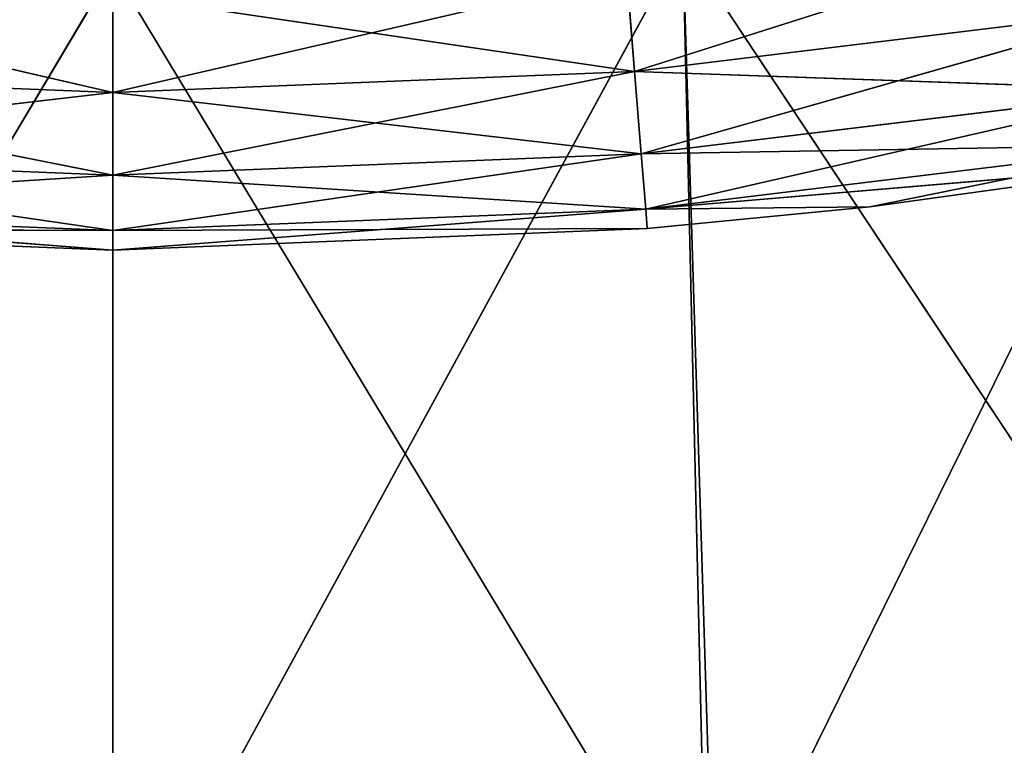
# Model space of a CAD drawing. Extents: x 483 to 791, y 0 to 462.
# Tile 169 of 256: x 635 to 654, y 14 to 28. Entities that reach past the tile are written whole.
import ezdxf

# ---------------------------------------------------------------- set-up
doc = ezdxf.new("R2010")
doc.units = 0
doc.header["$LTSCALE"] = 25.4
doc.layers.get('0').update_dxf_attribs({"color": 13, "linetype": 'CONTINUOUS'})

# ---------------------------------------------------------------- blocks, each defined once
blk = doc.blocks.new('PAN-LED-S-8173_STL')
at = {"color": 7}
for p, q in [((161.763, 74.347, 451.831), (173.39, 74.347, 432.3)), ((161.763, 74.347, 451.831), (173.39, 74.347, 432.3)), ((173.39, 74.347, 452.3), (173.39, 74.347, 432.3)), ((173.39, 74.347, 452.3), (173.39, 74.347, 432.3)), ((173.39, 74.347, 452.3), (184.55, 74.347, 431.799)), ((173.39, 74.347, 452.3), (184.55, 74.347, 431.799)), ((185.017, 74.347, 451.831), (184.55, 74.347, 431.799)), ((185.017, 74.347, 451.831), (184.55, 74.347, 431.799)), ((185.017, 74.347, 451.831), (195.62, 74.347, 430.299)), ((185.017, 74.347, 451.831), (195.62, 74.347, 430.299)), ((173.39, 69.567, 434.713), (163.332, 69.947, 432.395)), ((173.39, 69.567, 434.713), (163.332, 69.947, 432.395)), ((173.39, 69.567, 434.713), (173.39, 69.947, 432.8)), ((173.39, 69.567, 434.713), (173.39, 69.947, 432.8)), ((183.602, 69.567, 434.302), (173.39, 69.947, 432.8)), ((183.602, 69.567, 434.302), (173.39, 69.947, 432.8)), ((185.168, 69.947, 451.819), (173.39, 69.947, 432.3)), ((185.168, 69.947, 451.819), (173.39, 69.947, 432.3)), ((173.39, 69.947, 452.3), (173.39, 69.947, 432.3)), ((173.39, 69.947, 452.3), (173.39, 69.947, 432.3)), ((183.602, 69.567, 434.302), (183.448, 69.947, 432.395)), ((183.602, 69.567, 434.302), (183.448, 69.947, 432.395)), ((196.868, 69.947, 450.38), (184.55, 69.947, 431.799)), ((196.868, 69.947, 450.38), (184.55, 69.947, 431.799)), ((185.168, 69.947, 451.819), (184.55, 69.947, 431.799)), ((185.168, 69.947, 451.819), (184.55, 69.947, 431.799)), ((163.178, 69.567, 434.302), (173.39, 69.567, 434.713)), ((173.39, 68.483, 436.336), (163.178, 69.567, 434.302)), ((173.39, 68.483, 436.336), (163.178, 69.567, 434.302)), ((163.178, 69.567, 434.302), (173.39, 69.567, 434.713)), ((173.39, 69.567, 434.713), (183.602, 69.567, 434.302)), ((173.39, 68.483, 436.336), (173.39, 69.567, 434.713)), ((173.39, 68.483, 436.336), (173.39, 69.567, 434.713)), ((183.733, 68.483, 435.919), (173.39, 69.567, 434.713)), ((183.733, 68.483, 435.919), (173.39, 69.567, 434.713)), ((173.39, 69.567, 434.713), (183.602, 69.567, 434.302)), ((183.602, 69.567, 434.302), (193.748, 69.567, 433.07)), ((183.733, 68.483, 435.919), (183.602, 69.567, 434.302)), ((183.733, 68.483, 435.919), (183.602, 69.567, 434.302)), ((194.009, 68.483, 434.671), (183.602, 69.567, 434.302)), ((194.009, 68.483, 434.671), (183.602, 69.567, 434.302)), ((183.602, 69.567, 434.302), (193.748, 69.567, 433.07)), ((163.047, 68.483, 435.919), (173.39, 68.483, 436.336)), ((173.39, 66.861, 437.419), (163.047, 68.483, 435.919)), ((173.39, 66.861, 437.419), (163.047, 68.483, 435.919)), ((163.047, 68.483, 435.919), (173.39, 68.483, 436.336)), ((173.39, 68.483, 436.336), (183.733, 68.483, 435.919)), ((173.39, 66.861, 437.419), (173.39, 68.483, 436.336)), ((173.39, 66.861, 437.419), (173.39, 68.483, 436.336)), ((183.82, 66.861, 436.999), (173.39, 68.483, 436.336)), ((183.82, 66.861, 436.999), (173.39, 68.483, 436.336)), ((173.39, 68.483, 436.336), (183.733, 68.483, 435.919)), ((183.733, 68.483, 435.919), (194.009, 68.483, 434.671)), ((183.82, 66.861, 436.999), (183.733, 68.483, 435.919)), ((183.82, 66.861, 436.999), (183.733, 68.483, 435.919)), ((194.182, 66.861, 435.741), (183.733, 68.483, 435.919)), ((194.182, 66.861, 435.741), (183.733, 68.483, 435.919)), ((183.733, 68.483, 435.919), (194.009, 68.483, 434.671)), ((162.96, 66.861, 436.999), (173.39, 66.861, 437.419)), ((173.39, 64.947, 437.8), (162.96, 66.861, 436.999)), ((173.39, 64.947, 437.8), (162.96, 66.861, 436.999)), ((162.96, 66.861, 436.999), (173.39, 66.861, 437.419)), ((173.39, 66.861, 437.419), (183.82, 66.861, 436.999)), ((173.39, 64.947, 437.8), (173.39, 66.861, 437.419)), ((173.39, 64.947, 437.8), (173.39, 66.861, 437.419)), ((183.851, 64.947, 437.378), (173.39, 66.861, 437.419)), ((183.851, 64.947, 437.378), (173.39, 66.861, 437.419)), ((173.39, 66.861, 437.419), (183.82, 66.861, 436.999)), ((183.82, 66.861, 436.999), (194.182, 66.861, 435.741)), ((183.851, 64.947, 437.378), (183.82, 66.861, 436.999)), ((183.851, 64.947, 437.378), (183.82, 66.861, 436.999)), ((188.209, 64.947, 436.953), (183.82, 66.861, 436.999)), ((188.209, 64.947, 436.953), (183.82, 66.861, 436.999)), ((183.82, 66.861, 436.999), (194.182, 66.861, 435.741)), ((188.209, 64.947, 436.953), (194.182, 66.861, 435.741)), ((188.209, 64.947, 436.953), (194.182, 66.861, 435.741)), ((173.39, 64.947, 437.8), (162.929, 64.947, 437.378)), ((162.929, 20.947, 437.378), (173.39, 64.947, 437.8)), ((162.929, 20.947, 437.378), (173.39, 64.947, 437.8)), ((173.39, 64.947, 437.8), (162.929, 64.947, 437.378)), ((173.39, 20.947, 437.8), (173.39, 64.947, 437.8)), ((173.39, 20.947, 437.8), (173.39, 64.947, 437.8)), ((183.851, 64.947, 437.378), (173.39, 64.947, 437.8)), ((173.39, 20.947, 437.8), (183.851, 64.947, 437.378)), ((173.39, 20.947, 437.8), (183.851, 64.947, 437.378)), ((183.851, 64.947, 437.378), (173.39, 64.947, 437.8)), ((188.209, 64.947, 436.953), (183.851, 20.947, 437.378)), ((188.209, 64.947, 436.953), (183.851, 20.947, 437.378)), ((183.851, 64.947, 437.378), (183.851, 20.947, 437.378)), ((188.209, 64.947, 436.953), (183.851, 64.947, 437.378)), ((183.851, 64.947, 437.378), (183.851, 20.947, 437.378)), ((188.209, 64.947, 436.953), (183.851, 64.947, 437.378)), ((194.243, 64.947, 436.117), (188.209, 20.947, 436.953)), ((194.243, 64.947, 436.117), (188.209, 20.947, 436.953)), ((188.209, 64.947, 436.953), (188.209, 20.947, 436.953)), ((194.243, 64.947, 436.117), (188.209, 64.947, 436.953)), ((188.209, 64.947, 436.953), (188.209, 20.947, 436.953)), ((194.243, 64.947, 436.117), (188.209, 64.947, 436.953)), ((162.929, 20.947, 437.378), (173.39, 19.034, 437.419)), ((173.39, 20.947, 437.8), (162.929, 20.947, 437.378)), ((162.929, 20.947, 437.378), (173.39, 19.034, 437.419)), ((173.39, 20.947, 437.8), (162.929, 20.947, 437.378)), ((173.39, 20.947, 437.8), (183.82, 19.034, 436.999)), ((183.851, 20.947, 437.378), (173.39, 20.947, 437.8)), ((173.39, 20.947, 437.8), (183.82, 19.034, 436.999)), ((173.39, 20.947, 437.8), (173.39, 19.034, 437.419)), ((173.39, 20.947, 437.8), (173.39, 19.034, 437.419)), ((183.851, 20.947, 437.378), (173.39, 20.947, 437.8)), ((194.243, 20.947, 436.117), (183.82, 19.034, 436.999)), ((194.243, 20.947, 436.117), (183.82, 19.034, 436.999)), ((188.209, 20.947, 436.953), (183.82, 19.034, 436.999)), ((188.209, 20.947, 436.953), (183.82, 19.034, 436.999)), ((183.851, 20.947, 437.378), (183.82, 19.034, 436.999)), ((183.851, 20.947, 437.378), (183.82, 19.034, 436.999)), ((188.209, 20.947, 436.953), (183.851, 20.947, 437.378)), ((188.209, 20.947, 436.953), (183.851, 20.947, 437.378)), ((194.243, 20.947, 436.117), (188.209, 20.947, 436.953)), ((194.243, 20.947, 436.117), (188.209, 20.947, 436.953)), ((162.96, 19.034, 436.999), (173.39, 19.034, 437.419)), ((173.39, 17.412, 436.336), (162.96, 19.034, 436.999)), ((173.39, 17.412, 436.336), (162.96, 19.034, 436.999)), ((162.96, 19.034, 436.999), (173.39, 19.034, 437.419)), ((173.39, 19.034, 437.419), (183.82, 19.034, 436.999)), ((173.39, 19.034, 437.419), (183.733, 17.412, 435.919)), ((173.39, 19.034, 437.419), (183.82, 19.034, 436.999)), ((173.39, 17.412, 436.336), (173.39, 19.034, 437.419)), ((173.39, 17.412, 436.336), (173.39, 19.034, 437.419)), ((173.39, 19.034, 437.419), (183.733, 17.412, 435.919)), ((183.733, 17.412, 435.919), (183.82, 19.034, 436.999)), ((183.733, 17.412, 435.919), (183.82, 19.034, 436.999)), ((183.82, 19.034, 436.999), (194.182, 19.034, 435.741)), ((194.009, 17.412, 434.671), (183.82, 19.034, 436.999)), ((194.009, 17.412, 434.671), (183.82, 19.034, 436.999)), ((183.82, 19.034, 436.999), (194.182, 19.034, 435.741)), ((163.047, 17.412, 435.919), (173.39, 17.412, 436.336)), ((173.39, 16.328, 434.713), (163.047, 17.412, 435.919)), ((173.39, 16.328, 434.713), (163.047, 17.412, 435.919)), ((163.047, 17.412, 435.919), (173.39, 17.412, 436.336)), ((173.39, 17.412, 436.336), (183.733, 17.412, 435.919)), ((173.39, 17.412, 436.336), (183.602, 16.328, 434.302)), ((173.39, 17.412, 436.336), (183.733, 17.412, 435.919)), ((173.39, 16.328, 434.713), (173.39, 17.412, 436.336)), ((173.39, 16.328, 434.713), (173.39, 17.412, 436.336)), ((173.39, 17.412, 436.336), (183.602, 16.328, 434.302)), ((183.602, 16.328, 434.302), (183.733, 17.412, 435.919)), ((183.602, 16.328, 434.302), (183.733, 17.412, 435.919)), ((183.733, 17.412, 435.919), (194.009, 17.412, 434.671)), ((193.748, 16.328, 433.07), (183.733, 17.412, 435.919)), ((193.748, 16.328, 433.07), (183.733, 17.412, 435.919)), ((183.733, 17.412, 435.919), (194.009, 17.412, 434.671)), ((163.178, 16.328, 434.302), (173.39, 16.328, 434.713)), ((163.178, 16.328, 434.302), (173.39, 16.328, 434.713)), ((173.39, 16.328, 434.713), (183.602, 16.328, 434.302)), ((173.39, 16.328, 434.713), (183.448, 15.947, 432.395)), ((173.39, 16.328, 434.713), (183.602, 16.328, 434.302)), ((173.39, 15.947, 432.8), (173.39, 16.328, 434.713)), ((173.39, 15.947, 432.8), (173.39, 16.328, 434.713)), ((173.39, 16.328, 434.713), (183.448, 15.947, 432.395)), ((183.448, 15.947, 432.395), (183.602, 16.328, 434.302)), ((183.448, 15.947, 432.395), (183.602, 16.328, 434.302)), ((183.602, 16.328, 434.302), (193.748, 16.328, 433.07)), ((193.441, 15.947, 431.181), (183.602, 16.328, 434.302)), ((193.441, 15.947, 431.181), (183.602, 16.328, 434.302)), ((183.602, 16.328, 434.302), (193.748, 16.328, 433.07))]:
    blk.add_line(p, q, dxfattribs=at)
mesh = blk.add_polyface(dxfattribs=at)
corners = [(161.763, 74.347, 451.831), (173.39, 74.347, 432.3), (162.23, 74.347, 431.799)]
mesh.append_faces([[corners[k] for k in face] for face in [(0, 1, 2)]], dxfattribs={"color": 7})
mesh = blk.add_polyface(dxfattribs=at)
corners = [(173.39, 74.347, 452.3), (173.39, 74.347, 432.3), (161.763, 74.347, 451.831)]
mesh.append_faces([[corners[k] for k in face] for face in [(0, 1, 2)]], dxfattribs={"color": 7})
mesh = blk.add_polyface(dxfattribs=at)
corners = [(173.39, 74.347, 452.3), (184.55, 74.347, 431.799), (173.39, 74.347, 432.3)]
mesh.append_faces([[corners[k] for k in face] for face in [(0, 1, 2)]], dxfattribs={"color": 7})
mesh = blk.add_polyface(dxfattribs=at)
corners = [(173.39, 74.347, 452.3), (185.017, 74.347, 451.831), (184.55, 74.347, 431.799)]
mesh.append_faces([[corners[k] for k in face] for face in [(0, 1, 2)]], dxfattribs={"color": 7})
mesh = blk.add_polyface(dxfattribs=at)
corners = [(185.017, 74.347, 451.831), (195.62, 74.347, 430.299), (184.55, 74.347, 431.799)]
mesh.append_faces([[corners[k] for k in face] for face in [(0, 1, 2)]], dxfattribs={"color": 7})
mesh = blk.add_polyface(dxfattribs=at)
corners = [(185.017, 74.347, 451.831), (196.569, 74.347, 450.429), (195.62, 74.347, 430.299)]
mesh.append_faces([[corners[k] for k in face] for face in [(0, 1, 2)]], dxfattribs={"color": 7})
mesh = blk.add_polyface(dxfattribs=at)
corners = [(173.39, 69.947, 452.3), (161.612, 69.947, 451.819), (162.23, 69.947, 431.799)]
mesh.append_faces([[corners[k] for k in face] for face in [(0, 1, 2)]], dxfattribs={"color": 7})
mesh = blk.add_polyface(dxfattribs=at)
corners = [(173.39, 69.947, 452.3), (162.23, 69.947, 431.799), (173.39, 69.947, 432.3)]
mesh.append_faces([[corners[k] for k in face] for face in [(0, 1, 2)]], dxfattribs={"color": 7})
mesh = blk.add_polyface(dxfattribs=at)
corners = [(173.39, 69.567, 434.713), (163.178, 69.567, 434.302), (163.332, 69.947, 432.395)]
mesh.append_faces([[corners[k] for k in face] for face in [(0, 1, 2)]], dxfattribs={"color": 7})
mesh = blk.add_polyface(dxfattribs=at)
corners = [(173.39, 69.567, 434.713), (163.332, 69.947, 432.395), (173.39, 69.947, 432.8)]
mesh.append_faces([[corners[k] for k in face] for face in [(0, 1, 2)]], dxfattribs={"color": 7})
mesh = blk.add_polyface(dxfattribs=at)
corners = [(173.39, 69.567, 434.713), (173.39, 69.947, 432.8), (183.602, 69.567, 434.302)]
mesh.append_faces([[corners[k] for k in face] for face in [(0, 1, 2)]], dxfattribs={"color": 7})
mesh = blk.add_polyface(dxfattribs=at)
corners = [(183.602, 69.567, 434.302), (173.39, 69.947, 432.8), (183.448, 69.947, 432.395)]
mesh.append_faces([[corners[k] for k in face] for face in [(0, 1, 2)]], dxfattribs={"color": 7})
mesh = blk.add_polyface(dxfattribs=at)
corners = [(185.168, 69.947, 451.819), (173.39, 69.947, 432.3), (184.55, 69.947, 431.799)]
mesh.append_faces([[corners[k] for k in face] for face in [(0, 1, 2)]], dxfattribs={"color": 7})
mesh = blk.add_polyface(dxfattribs=at)
corners = [(173.39, 69.947, 452.3), (173.39, 69.947, 432.3), (185.168, 69.947, 451.819)]
mesh.append_faces([[corners[k] for k in face] for face in [(0, 1, 2)]], dxfattribs={"color": 7})
mesh = blk.add_polyface(dxfattribs=at)
corners = [(183.602, 69.567, 434.302), (183.448, 69.947, 432.395), (193.748, 69.567, 433.07)]
mesh.append_faces([[corners[k] for k in face] for face in [(0, 1, 2)]], dxfattribs={"color": 7})
mesh = blk.add_polyface(dxfattribs=at)
corners = [(196.868, 69.947, 450.38), (184.55, 69.947, 431.799), (195.62, 69.947, 430.299)]
mesh.append_faces([[corners[k] for k in face] for face in [(0, 1, 2)]], dxfattribs={"color": 7})
mesh = blk.add_polyface(dxfattribs=at)
corners = [(185.168, 69.947, 451.819), (184.55, 69.947, 431.799), (196.868, 69.947, 450.38)]
mesh.append_faces([[corners[k] for k in face] for face in [(0, 1, 2)]], dxfattribs={"color": 7})
mesh = blk.add_polyface(dxfattribs=at)
corners = [(173.39, 68.483, 436.336), (163.047, 68.483, 435.919), (163.178, 69.567, 434.302)]
mesh.append_faces([[corners[k] for k in face] for face in [(0, 1, 2)]], dxfattribs={"color": 7})
mesh = blk.add_polyface(dxfattribs=at)
corners = [(173.39, 68.483, 436.336), (163.178, 69.567, 434.302), (173.39, 69.567, 434.713)]
mesh.append_faces([[corners[k] for k in face] for face in [(0, 1, 2)]], dxfattribs={"color": 7})
mesh = blk.add_polyface(dxfattribs=at)
corners = [(173.39, 68.483, 436.336), (173.39, 69.567, 434.713), (183.733, 68.483, 435.919)]
mesh.append_faces([[corners[k] for k in face] for face in [(0, 1, 2)]], dxfattribs={"color": 7})
mesh = blk.add_polyface(dxfattribs=at)
corners = [(183.733, 68.483, 435.919), (173.39, 69.567, 434.713), (183.602, 69.567, 434.302)]
mesh.append_faces([[corners[k] for k in face] for face in [(0, 1, 2)]], dxfattribs={"color": 7})
mesh = blk.add_polyface(dxfattribs=at)
corners = [(183.733, 68.483, 435.919), (183.602, 69.567, 434.302), (194.009, 68.483, 434.671)]
mesh.append_faces([[corners[k] for k in face] for face in [(0, 1, 2)]], dxfattribs={"color": 7})
mesh = blk.add_polyface(dxfattribs=at)
corners = [(194.009, 68.483, 434.671), (183.602, 69.567, 434.302), (193.748, 69.567, 433.07)]
mesh.append_faces([[corners[k] for k in face] for face in [(0, 1, 2)]], dxfattribs={"color": 7})
mesh = blk.add_polyface(dxfattribs=at)
corners = [(173.39, 66.861, 437.419), (162.96, 66.861, 436.999), (163.047, 68.483, 435.919)]
mesh.append_faces([[corners[k] for k in face] for face in [(0, 1, 2)]], dxfattribs={"color": 7})
mesh = blk.add_polyface(dxfattribs=at)
corners = [(173.39, 66.861, 437.419), (163.047, 68.483, 435.919), (173.39, 68.483, 436.336)]
mesh.append_faces([[corners[k] for k in face] for face in [(0, 1, 2)]], dxfattribs={"color": 7})
mesh = blk.add_polyface(dxfattribs=at)
corners = [(183.82, 66.861, 436.999), (173.39, 66.861, 437.419), (173.39, 68.483, 436.336)]
mesh.append_faces([[corners[k] for k in face] for face in [(0, 1, 2)]], dxfattribs={"color": 7})
mesh = blk.add_polyface(dxfattribs=at)
corners = [(183.82, 66.861, 436.999), (173.39, 68.483, 436.336), (183.733, 68.483, 435.919)]
mesh.append_faces([[corners[k] for k in face] for face in [(0, 1, 2)]], dxfattribs={"color": 7})
mesh = blk.add_polyface(dxfattribs=at)
corners = [(194.182, 66.861, 435.741), (183.82, 66.861, 436.999), (183.733, 68.483, 435.919)]
mesh.append_faces([[corners[k] for k in face] for face in [(0, 1, 2)]], dxfattribs={"color": 7})
mesh = blk.add_polyface(dxfattribs=at)
corners = [(194.182, 66.861, 435.741), (183.733, 68.483, 435.919), (194.009, 68.483, 434.671)]
mesh.append_faces([[corners[k] for k in face] for face in [(0, 1, 2)]], dxfattribs={"color": 7})
mesh = blk.add_polyface(dxfattribs=at)
corners = [(173.39, 64.947, 437.8), (162.929, 64.947, 437.378), (162.96, 66.861, 436.999)]
mesh.append_faces([[corners[k] for k in face] for face in [(0, 1, 2)]], dxfattribs={"color": 7})
mesh = blk.add_polyface(dxfattribs=at)
corners = [(173.39, 64.947, 437.8), (162.96, 66.861, 436.999), (173.39, 66.861, 437.419)]
mesh.append_faces([[corners[k] for k in face] for face in [(0, 1, 2)]], dxfattribs={"color": 7})
mesh = blk.add_polyface(dxfattribs=at)
corners = [(183.851, 64.947, 437.378), (173.39, 64.947, 437.8), (173.39, 66.861, 437.419)]
mesh.append_faces([[corners[k] for k in face] for face in [(0, 1, 2)]], dxfattribs={"color": 7})
mesh = blk.add_polyface(dxfattribs=at)
corners = [(183.851, 64.947, 437.378), (173.39, 66.861, 437.419), (183.82, 66.861, 436.999)]
mesh.append_faces([[corners[k] for k in face] for face in [(0, 1, 2)]], dxfattribs={"color": 7})
mesh = blk.add_polyface(dxfattribs=at)
corners = [(188.209, 64.947, 436.953), (183.851, 64.947, 437.378), (183.82, 66.861, 436.999)]
mesh.append_faces([[corners[k] for k in face] for face in [(0, 1, 2)]], dxfattribs={"color": 7})
mesh = blk.add_polyface(dxfattribs=at)
corners = [(194.182, 66.861, 435.741), (188.209, 64.947, 436.953), (183.82, 66.861, 436.999)]
mesh.append_faces([[corners[k] for k in face] for face in [(0, 1, 2)]], dxfattribs={"color": 7})
mesh = blk.add_polyface(dxfattribs=at)
corners = [(194.243, 64.947, 436.117), (188.209, 64.947, 436.953), (194.182, 66.861, 435.741)]
mesh.append_faces([[corners[k] for k in face] for face in [(0, 1, 2)]], dxfattribs={"color": 7})
mesh = blk.add_polyface(dxfattribs=at)
corners = [(173.39, 64.947, 437.8), (162.929, 20.947, 437.378), (162.929, 64.947, 437.378)]
mesh.append_faces([[corners[k] for k in face] for face in [(0, 1, 2)]], dxfattribs={"color": 7})
mesh = blk.add_polyface(dxfattribs=at)
corners = [(173.39, 20.947, 437.8), (162.929, 20.947, 437.378), (173.39, 64.947, 437.8)]
mesh.append_faces([[corners[k] for k in face] for face in [(0, 1, 2)]], dxfattribs={"color": 7})
mesh = blk.add_polyface(dxfattribs=at)
corners = [(183.851, 64.947, 437.378), (173.39, 20.947, 437.8), (173.39, 64.947, 437.8)]
mesh.append_faces([[corners[k] for k in face] for face in [(0, 1, 2)]], dxfattribs={"color": 7})
mesh = blk.add_polyface(dxfattribs=at)
corners = [(183.851, 20.947, 437.378), (173.39, 20.947, 437.8), (183.851, 64.947, 437.378)]
mesh.append_faces([[corners[k] for k in face] for face in [(0, 1, 2)]], dxfattribs={"color": 7})
mesh = blk.add_polyface(dxfattribs=at)
corners = [(188.209, 20.947, 436.953), (183.851, 20.947, 437.378), (188.209, 64.947, 436.953)]
mesh.append_faces([[corners[k] for k in face] for face in [(0, 1, 2)]], dxfattribs={"color": 7})
mesh = blk.add_polyface(dxfattribs=at)
corners = [(188.209, 64.947, 436.953), (183.851, 20.947, 437.378), (183.851, 64.947, 437.378)]
mesh.append_faces([[corners[k] for k in face] for face in [(0, 1, 2)]], dxfattribs={"color": 7})
mesh = blk.add_polyface(dxfattribs=at)
corners = [(194.243, 20.947, 436.117), (188.209, 20.947, 436.953), (194.243, 64.947, 436.117)]
mesh.append_faces([[corners[k] for k in face] for face in [(0, 1, 2)]], dxfattribs={"color": 7})
mesh = blk.add_polyface(dxfattribs=at)
corners = [(194.243, 64.947, 436.117), (188.209, 20.947, 436.953), (188.209, 64.947, 436.953)]
mesh.append_faces([[corners[k] for k in face] for face in [(0, 1, 2)]], dxfattribs={"color": 7})
mesh = blk.add_polyface(dxfattribs=at)
corners = [(173.39, 19.034, 437.419), (162.929, 20.947, 437.378), (173.39, 20.947, 437.8)]
mesh.append_faces([[corners[k] for k in face] for face in [(0, 1, 2)]], dxfattribs={"color": 7})
mesh = blk.add_polyface(dxfattribs=at)
corners = [(173.39, 19.034, 437.419), (162.96, 19.034, 436.999), (162.929, 20.947, 437.378)]
mesh.append_faces([[corners[k] for k in face] for face in [(0, 1, 2)]], dxfattribs={"color": 7})
mesh = blk.add_polyface(dxfattribs=at)
corners = [(183.851, 20.947, 437.378), (183.82, 19.034, 436.999), (173.39, 20.947, 437.8)]
mesh.append_faces([[corners[k] for k in face] for face in [(0, 1, 2)]], dxfattribs={"color": 7})
mesh = blk.add_polyface(dxfattribs=at)
corners = [(183.82, 19.034, 436.999), (173.39, 19.034, 437.419), (173.39, 20.947, 437.8)]
mesh.append_faces([[corners[k] for k in face] for face in [(0, 1, 2)]], dxfattribs={"color": 7})
mesh = blk.add_polyface(dxfattribs=at)
corners = [(194.243, 20.947, 436.117), (194.182, 19.034, 435.741), (183.82, 19.034, 436.999)]
mesh.append_faces([[corners[k] for k in face] for face in [(0, 1, 2)]], dxfattribs={"color": 7})
mesh = blk.add_polyface(dxfattribs=at)
corners = [(194.243, 20.947, 436.117), (183.82, 19.034, 436.999), (188.209, 20.947, 436.953)]
mesh.append_faces([[corners[k] for k in face] for face in [(0, 1, 2)]], dxfattribs={"color": 7})
mesh = blk.add_polyface(dxfattribs=at)
corners = [(188.209, 20.947, 436.953), (183.82, 19.034, 436.999), (183.851, 20.947, 437.378)]
mesh.append_faces([[corners[k] for k in face] for face in [(0, 1, 2)]], dxfattribs={"color": 7})
mesh = blk.add_polyface(dxfattribs=at)
corners = [(173.39, 17.412, 436.336), (163.047, 17.412, 435.919), (162.96, 19.034, 436.999)]
mesh.append_faces([[corners[k] for k in face] for face in [(0, 1, 2)]], dxfattribs={"color": 7})
mesh = blk.add_polyface(dxfattribs=at)
corners = [(173.39, 17.412, 436.336), (162.96, 19.034, 436.999), (173.39, 19.034, 437.419)]
mesh.append_faces([[corners[k] for k in face] for face in [(0, 1, 2)]], dxfattribs={"color": 7})
mesh = blk.add_polyface(dxfattribs=at)
corners = [(183.82, 19.034, 436.999), (183.733, 17.412, 435.919), (173.39, 19.034, 437.419)]
mesh.append_faces([[corners[k] for k in face] for face in [(0, 1, 2)]], dxfattribs={"color": 7})
mesh = blk.add_polyface(dxfattribs=at)
corners = [(183.733, 17.412, 435.919), (173.39, 17.412, 436.336), (173.39, 19.034, 437.419)]
mesh.append_faces([[corners[k] for k in face] for face in [(0, 1, 2)]], dxfattribs={"color": 7})
mesh = blk.add_polyface(dxfattribs=at)
corners = [(194.009, 17.412, 434.671), (183.733, 17.412, 435.919), (183.82, 19.034, 436.999)]
mesh.append_faces([[corners[k] for k in face] for face in [(0, 1, 2)]], dxfattribs={"color": 7})
mesh = blk.add_polyface(dxfattribs=at)
corners = [(194.182, 19.034, 435.741), (194.009, 17.412, 434.671), (183.82, 19.034, 436.999)]
mesh.append_faces([[corners[k] for k in face] for face in [(0, 1, 2)]], dxfattribs={"color": 7})
mesh = blk.add_polyface(dxfattribs=at)
corners = [(163.047, 17.412, 435.919), (173.39, 16.328, 434.713), (163.178, 16.328, 434.302)]
mesh.append_faces([[corners[k] for k in face] for face in [(0, 1, 2)]], dxfattribs={"color": 7})
mesh = blk.add_polyface(dxfattribs=at)
corners = [(173.39, 17.412, 436.336), (173.39, 16.328, 434.713), (163.047, 17.412, 435.919)]
mesh.append_faces([[corners[k] for k in face] for face in [(0, 1, 2)]], dxfattribs={"color": 7})
mesh = blk.add_polyface(dxfattribs=at)
corners = [(173.39, 17.412, 436.336), (183.733, 17.412, 435.919), (183.602, 16.328, 434.302)]
mesh.append_faces([[corners[k] for k in face] for face in [(0, 1, 2)]], dxfattribs={"color": 7})
mesh = blk.add_polyface(dxfattribs=at)
corners = [(173.39, 17.412, 436.336), (183.602, 16.328, 434.302), (173.39, 16.328, 434.713)]
mesh.append_faces([[corners[k] for k in face] for face in [(0, 1, 2)]], dxfattribs={"color": 7})
mesh = blk.add_polyface(dxfattribs=at)
corners = [(183.733, 17.412, 435.919), (193.748, 16.328, 433.07), (183.602, 16.328, 434.302)]
mesh.append_faces([[corners[k] for k in face] for face in [(0, 1, 2)]], dxfattribs={"color": 7})
mesh = blk.add_polyface(dxfattribs=at)
corners = [(183.733, 17.412, 435.919), (194.009, 17.412, 434.671), (193.748, 16.328, 433.07)]
mesh.append_faces([[corners[k] for k in face] for face in [(0, 1, 2)]], dxfattribs={"color": 7})
mesh = blk.add_polyface(dxfattribs=at)
corners = [(163.178, 16.328, 434.302), (173.39, 15.947, 432.8), (163.332, 15.947, 432.395)]
mesh.append_faces([[corners[k] for k in face] for face in [(0, 1, 2)]], dxfattribs={"color": 7})
mesh = blk.add_polyface(dxfattribs=at)
corners = [(173.39, 16.328, 434.713), (173.39, 15.947, 432.8), (163.178, 16.328, 434.302)]
mesh.append_faces([[corners[k] for k in face] for face in [(0, 1, 2)]], dxfattribs={"color": 7})
mesh = blk.add_polyface(dxfattribs=at)
corners = [(173.39, 16.328, 434.713), (183.602, 16.328, 434.302), (183.448, 15.947, 432.395)]
mesh.append_faces([[corners[k] for k in face] for face in [(0, 1, 2)]], dxfattribs={"color": 7})
mesh = blk.add_polyface(dxfattribs=at)
corners = [(173.39, 16.328, 434.713), (183.448, 15.947, 432.395), (173.39, 15.947, 432.8)]
mesh.append_faces([[corners[k] for k in face] for face in [(0, 1, 2)]], dxfattribs={"color": 7})
mesh = blk.add_polyface(dxfattribs=at)
corners = [(183.602, 16.328, 434.302), (193.441, 15.947, 431.181), (183.448, 15.947, 432.395)]
mesh.append_faces([[corners[k] for k in face] for face in [(0, 1, 2)]], dxfattribs={"color": 7})
mesh = blk.add_polyface(dxfattribs=at)
corners = [(183.602, 16.328, 434.302), (193.748, 16.328, 433.07), (193.441, 15.947, 431.181)]
mesh.append_faces([[corners[k] for k in face] for face in [(0, 1, 2)]], dxfattribs={"color": 7})

msp = doc.modelspace()

# ---------------------------------------------------------------- block references
at = {"color": 0, "extrusion": (0, -1, 1.27676e-15)}
msp.add_blockref('PAN-LED-S-8173_STL', (463.282, 686.943, -461.7), dxfattribs=at)

doc.saveas('drawing.dxf')
